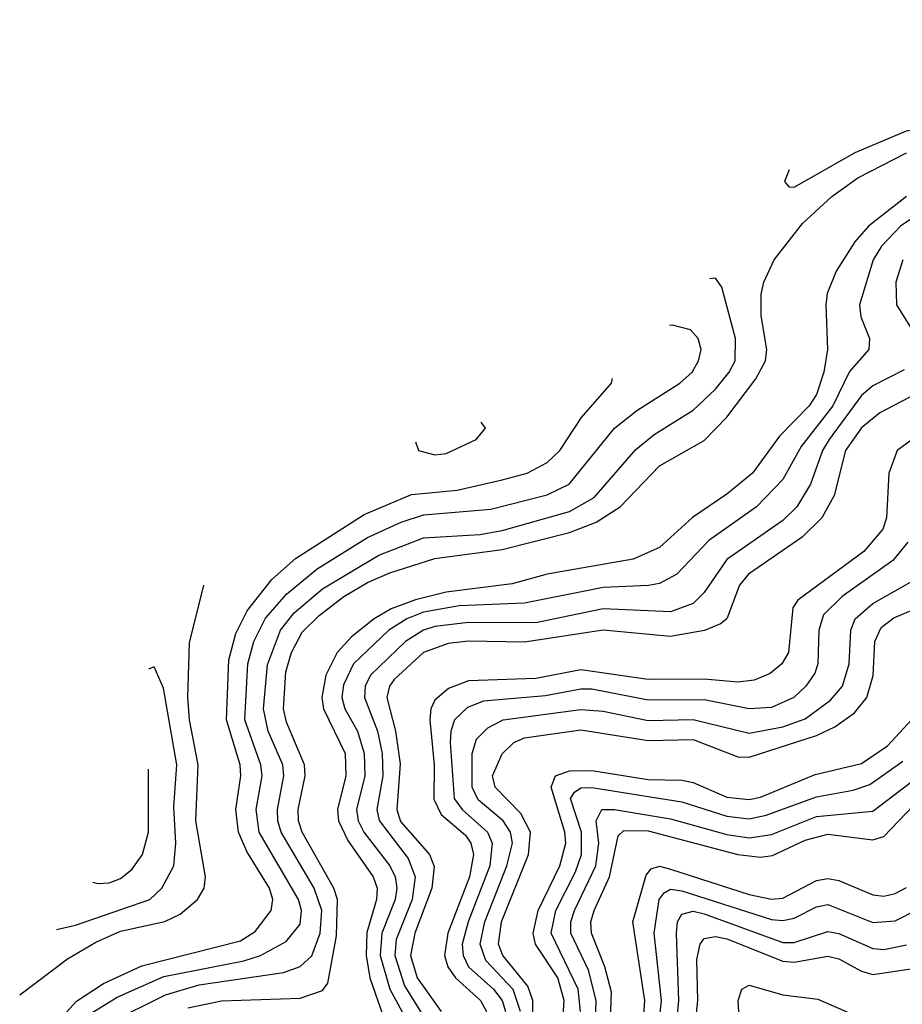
# Model space of a CAD drawing. Header units: inches. Extents: x 501365 to 657855, y 482276 to 547543.
# Tile 209 of 256: x 546471 to 548043, y 538063 to 539818. Entities that reach past the tile are written whole.
import ezdxf

# ---------------------------------------------------------------- set-up
doc = ezdxf.new("R2010")
doc.units = ezdxf.units.IN
doc.header["$MEASUREMENT"] = 0
doc.layers.add('A5543', color=7, linetype='Continuous')

msp = doc.modelspace()

# ---------------------------------------------------------------- linework, layer by layer
at = {"layer": 'A5543', "color": 5}
for points, elevation in [([(547841.1, 539550.6), (547832.7, 539530), (547840.5, 539520.5), (547850, 539519.4), (547958.8, 539581.2), (548050, 539619.9), (548150, 539639.3), (548350, 539635.8), (548370, 539638.9), (548403.4, 539656.6), (548414.7, 539670), (548416.4, 539690), (548390, 539734.2), (548310, 539808.4), (548294.5, 539818.2)], 4040), ([(546770, 538056.6), (546830, 538069), (546970, 538074.1), (547010, 538087.7), (547019.3, 538100.7), (547035.1, 538184.9), (547036.7, 538250), (547030.2, 538270), (546973.7, 538370), (546966.9, 538390), (546966.4, 538410), (546978.9, 538470), (546978, 538490), (546945.7, 538565.7), (546940.2, 538590), (546944.6, 538655.4), (546954.4, 538690), (546973.8, 538726.2), (547003.8, 538756.2), (547048.2, 538790), (547090, 538814.9), (547130, 538832), (547210, 538857.8), (547330, 538873.8), (547450, 538904.3), (547497.7, 538922.3), (547540.4, 538950), (547610, 539022.9), (547690, 539068), (547730.3, 539109.7), (547782.1, 539177.9), (547799, 539210), (547801.6, 539230), (547791.6, 539290), (547791.3, 539328.7), (547795.9, 539350), (547814.5, 539390), (547864.9, 539455.1), (547917.2, 539502.8), (547963.7, 539536.3), (548050, 539581)], 4020), ([(548050, 539502.8), (547982.6, 539450), (547958, 539422), (547924.9, 539370), (547909.1, 539330), (547906.4, 539310), (547909.7, 539230), (547902.7, 539190), (547890.2, 539150), (547876.8, 539130), (547824, 539076), (547775.9, 539010), (547730, 538972.2), (547669, 538931), (547610, 538877.1), (547563.6, 538856.4), (547410, 538829.6), (547347.5, 538812.5), (547230, 538797.4), (547175.6, 538784.3), (547132.3, 538767.8), (547101.7, 538750), (547061.7, 538718.3), (547035.8, 538690), (547015.7, 538650), (547009, 538610), (547011.8, 538590), (547050.3, 538510), (547051.3, 538470), (547036.5, 538410), (547038.3, 538390), (547054.8, 538354.8), (547100.2, 538290), (547107.3, 538270), (547105.9, 538250), (547088.8, 538191.2), (547087.5, 538150), (547094.3, 538110), (547122.4, 538030)], 3980), ([(548090, 539484), (548039.3, 539450), (548005.8, 539414.2), (547991, 539390), (547966.5, 539310), (547968.7, 539288.7), (547984.3, 539250), (547983.1, 539230), (547948.8, 539191.2), (547919, 539130), (547862.9, 539057.1), (547830, 538998.3), (547783.1, 538950), (547698.1, 538890), (547641.3, 538830), (547610, 538813.1), (547590.4, 538809.6), (547510, 538806.2), (547370, 538778.1), (547253.2, 538773.2), (547190, 538762.1), (547159.9, 538750), (547128.1, 538730), (547064.9, 538670), (547047.3, 538632.7), (547044.5, 538610), (547049.6, 538590), (547072.2, 538550), (547084.3, 538510), (547085.2, 538470), (547070.5, 538410), (547073.4, 538390), (547083.4, 538370), (547130, 538310), (547139.4, 538290), (547142.6, 538270), (547139.3, 538250), (547115.6, 538190), (547112.7, 538150), (547130.1, 538090.1), (547162.6, 538030)], 3960), ([(548044, 539390), (548031.1, 539350), (548032.2, 539310), (548069.6, 539250)], 3940), ([(546630, 538030.2), (546730, 538080.1), (546790, 538097.5), (546940.2, 538119.8), (546970, 538130.4), (546990.8, 538149.2), (547006, 538190), (547009, 538230), (546994.8, 538270), (546936.2, 538370), (546930.2, 538390), (546929.8, 538410), (546941.1, 538470), (546939, 538490), (546913.2, 538550), (546904.7, 538590), (546911.7, 538668.3), (546934.9, 538730), (546959.3, 538760.7), (547010, 538803.7), (547110, 538863.9), (547190, 538894.8), (547290, 538900.7), (547330, 538907.6), (547450, 538941.7), (547493.6, 538966.4), (547568.2, 539051.8), (547601, 539079), (547670, 539121.9), (547710, 539159.5), (547734.4, 539190), (547744.8, 539210), (547745.7, 539250), (547721.2, 539341.2), (547710, 539357.7)], 4040), ([(547710, 539357.7), (547699.7, 539356.3)], 4040), ([(546590, 538042.6), (546644, 538076), (546727.5, 538112.5), (546870, 538140.4), (546899.2, 538150), (546945, 538175), (546970, 538206), (546972.6, 538230), (546967, 538250), (546897.1, 538370), (546891.5, 538410), (546902.3, 538470), (546900.2, 538490), (546871.7, 538570), (546876.8, 538670), (546887.7, 538710), (546908.5, 538751.5), (546945.7, 538794.3), (547000.5, 538839.5), (547090, 538895.3), (547150, 538922.7), (547190, 538935.6), (547310, 538945.5), (547410, 538971), (547449.5, 538990), (547530, 539090.1), (547570, 539121.8), (547646.2, 539170), (547668.2, 539190), (547679.9, 539210), (547684.2, 539230), (547679.4, 539250), (547665.3, 539265.3), (547633.6, 539273.6)], 4060), ([(547633.6, 539273.6), (547628, 539273.2)], 4060), ([(548045.8, 539194.2), (547990, 539165.4), (547970, 539148.4), (547912.4, 539070), (547900.9, 539050), (547879.4, 538990), (547854.9, 538950), (547830, 538925.5), (547730, 538855.8), (547690, 538797.2), (547670, 538777.4), (547630, 538762.6), (547510, 538767.9), (547390, 538743.3), (547270, 538743.6), (547210, 538736.2), (547190, 538729.8), (547157.5, 538710), (547095.5, 538650), (547086.1, 538630), (547084.7, 538610), (547107.9, 538550), (547116.2, 538510), (547117.2, 538470), (547106.5, 538410), (547110.6, 538390.6), (547162.7, 538322.7), (547175.2, 538290), (547169.5, 538250), (547141.2, 538178.8), (547138.6, 538150), (547156, 538096), (547197, 538030)], 3940), ([(546518.3, 538010), (546571.6, 538068.4), (546619.7, 538100.3), (546688.2, 538131.8), (546863.9, 538176.1), (546890, 538192.8), (546918.7, 538230), (546921.2, 538250), (546915.6, 538270), (546875.2, 538335.2), (546860.3, 538370), (546855.3, 538410), (546864.5, 538470), (546863.4, 538490), (546839, 538570), (546843.2, 538676.8), (546855.8, 538724.2), (546875.5, 538764.5), (546919.9, 538820.1), (546962.1, 538857.9), (547083.9, 538936.1), (547168.4, 538971.6), (547250, 538979.5), (547330, 538997.8), (547374.3, 539010), (547410, 539028.7), (547432.7, 539050), (547471.2, 539108.8), (547524.9, 539170), (547526.7, 539178.6)], 4080), ([(548094.6, 539165.4), (548002.8, 539117.2), (547970, 539090.8), (547941.5, 539050), (547921.6, 538970), (547899.6, 538930), (547864.4, 538895.6), (547768.6, 538830), (547752.8, 538810), (547730, 538750.1), (547718.8, 538741.2), (547690.7, 538729.3), (547630, 538718.6), (547510, 538730), (547370, 538708.4), (547270, 538710.4), (547233.7, 538706.3), (547189.8, 538690.1), (547137.8, 538642.2), (547129.1, 538630), (547124.5, 538610), (547139.9, 538550), (547148.5, 538491.5), (547142.1, 538410), (547149, 538389), (547200.8, 538330), (547208.7, 538308.7), (547204.6, 538270), (547174.6, 538190), (547166.8, 538150), (547178.5, 538110), (547221.4, 538050)], 3920), ([(547175.6, 539065.5), (547181.1, 539050), (547210, 539042.4), (547230, 539044.6), (547283.4, 539070), (547300.1, 539090), (547292.7, 539101)], 4120), ([(548060.4, 539070), (548033.6, 539050), (548018.5, 539010), (548014.4, 538930), (548008.2, 538910), (547974, 538870), (547856.6, 538783.4), (547847.5, 538770), (547839.8, 538690), (547828, 538670), (547807.3, 538652.7), (547778.9, 538641.1), (547750, 538637.1), (547690, 538642.9), (547590, 538642.2), (547470, 538659.1), (547390, 538643.9), (547270, 538639.9), (547234.3, 538625.7), (547210, 538605.4), (547202.7, 538590), (547200.9, 538570), (547208.9, 538490), (547208.4, 538428.4), (547221.5, 538401.5), (547264.6, 538364.6), (547274.3, 538350), (547278.8, 538330), (547271.5, 538290), (547233.2, 538190), (547227.4, 538150), (547233.3, 538130), (547246.9, 538110), (547291.1, 538070), (547302.3, 538050)], 3880), ([(548052.9, 538887.1), (548025.7, 538854.3), (547935.9, 538790), (547902.6, 538757.4), (547893.8, 538730), (547892.2, 538670), (547886.7, 538653.3), (547871, 538630), (547849.4, 538610), (547810, 538592.1), (547770, 538589.8), (547690, 538605.6), (547590, 538605.4), (547490, 538624.9), (547470, 538625), (547407.1, 538612.9), (547296.8, 538603.2), (547268.2, 538591.8), (547245.3, 538570), (547238.3, 538550), (547237.4, 538530), (547244.2, 538430), (547259, 538410), (547303.9, 538370), (547312.2, 538350), (547308, 538310), (547269.2, 538210), (547259, 538170), (547260.4, 538150), (547269.8, 538130), (547314.8, 538090), (547330, 538070), (547336.2, 538050)], 3860), ([(547362.5, 538050), (547349.4, 538089.4), (547300.9, 538140.9), (547290.6, 538170), (547298.9, 538210), (547338.5, 538310), (547348.4, 538350), (547344.8, 538370), (547331.7, 538390), (547287.3, 538427.3), (547276.3, 538450), (547276.3, 538510), (547284.4, 538535.6), (547304.2, 538555.8), (547331.9, 538570), (547470, 538588.7), (547510, 538585.4), (547590, 538568.8), (547670, 538570.8), (547770, 538546.1), (547830, 538557.5), (547870, 538572.1), (547915, 538605), (547936.1, 538630), (547948.3, 538670), (547950.8, 538730), (547959.1, 538750), (547990, 538777.6), (548070, 538822.7)], 3840), ([(546470.5, 538079.7), (546555.7, 538144.3), (546606.1, 538173.9), (546650, 538193.4), (546729.1, 538210.9), (546756.5, 538223.5), (546787.2, 538250), (546799, 538270), (546801.5, 538290), (546784.1, 538390), (546788.5, 538490), (546772.7, 538570), (546769.8, 538610.2), (546772.9, 538707.1), (546798.7, 538810), (546798.4, 538810.4)], 4120), ([(547385, 538010), (547384.6, 538070), (547375.6, 538095.6), (547331.1, 538150), (547323.5, 538170), (547328.5, 538210), (547377.1, 538330), (547380.2, 538370), (547363.4, 538403.4), (547317.5, 538450), (547312.6, 538470), (547330.2, 538509.8), (547350.5, 538529.5), (547370, 538538.1), (547470, 538552.2), (547590, 538533.1), (547670, 538534.8), (547750, 538504.1), (547770, 538503.4), (547890, 538542), (547922.6, 538557.4), (547957.7, 538582.3), (547979.6, 538610), (547990.9, 538649.1), (547994.1, 538710), (548005.2, 538734.8), (548027.8, 538752.2), (548070, 538770)], 3820), ([(546536.3, 538196.3), (546570, 538204.3), (546702.2, 538250), (546723.6, 538270), (546745, 538310), (546748.4, 538350), (546744.8, 538415.2), (546750.2, 538490), (546726.8, 538626.8), (546710, 538664.6)], 4140), ([(546710, 538664.6), (546700, 538660.3)], 4140), ([(547430.9, 537930), (547440.4, 538070), (547429.1, 538110), (547389.5, 538170), (547385, 538190), (547394.2, 538230), (547432.6, 538310), (547443.3, 538350), (547441.7, 538370), (547417.4, 538450), (547425.1, 538470), (547450, 538479), (547490, 538479.7), (547590, 538463.7), (547650, 538462.4), (547670, 538458.6), (547730, 538432), (547770, 538428.3), (547790, 538432.4), (547887.5, 538472.5), (547970, 538492), (548016.2, 538523.8), (548059, 538570)], 3780), ([(547469.8, 538050), (547465.1, 538090), (547417.4, 538190), (547425.3, 538230), (547460.6, 538299.4), (547471.2, 538330), (547471.4, 538370), (547451.6, 538430), (547459, 538441), (547470, 538449), (547490, 538449.5), (547650, 538423.7), (547730, 538398.1), (547770, 538393.8), (547800.1, 538399.9), (547890, 538433), (547955.1, 538444.9), (547984.9, 538455.1), (548043.5, 538496.5)], 3760), ([(546600.6, 538280.8), (546610, 538278.2), (546630, 538279.4), (546650, 538287.1), (546670, 538303.3), (546689.5, 538330), (546700.2, 538370), (546700.1, 538481.9)], 4160), ([(547492.2, 537910), (547497.3, 538070), (547483.6, 538123.6), (547452.3, 538190), (547452.3, 538210), (547458.8, 538230), (547497.1, 538310), (547502.2, 538350), (547497.6, 538390), (547507.4, 538410), (547530, 538410.2), (547630, 538393.7), (547730, 538365.8), (547770, 538360), (547810, 538365.9), (547890, 538397.6), (547990, 538407.2), (548082.3, 538477.7)], 3740), ([(547519.4, 537939.4), (547524.5, 538084.5), (547513, 538130), (547489.2, 538190), (547488.1, 538210), (547493.7, 538230), (547521.4, 538290), (547536.9, 538363.1), (547546.9, 538373.1), (547590, 538372), (547750, 538330.3), (547790, 538325.2), (547811.6, 538328.4), (547870, 538355.6), (547910, 538366.3), (547990, 538356.4), (548010, 538362.1), (548062.7, 538417.3)], 3720), ([(547575.9, 537950), (547584, 538070), (547562.5, 538210), (547586.7, 538293.3), (547595.5, 538304.5), (547610, 538309), (547630, 538304.2), (547770, 538258.9), (547810, 538250.4), (547830, 538252.5), (547890, 538283.6), (547910, 538287.3), (547930, 538283.7), (547990, 538257.9), (548010, 538255.9), (548030, 538260.3), (548050, 538271.5)], 3680), ([(547605.3, 537990), (547613.6, 538070), (547600.8, 538190), (547609.4, 538250), (547618.4, 538261.6), (547630, 538268.2), (547650, 538265.1), (547810, 538214.2), (547830, 538212.3), (547850, 538216.5), (547890, 538236.5), (547910, 538240.7), (547990, 538209.1), (548030, 538211.7), (548070, 538232.3)], 3660), ([(547636.9, 537990), (547644.6, 538070), (547640.4, 538190), (547642.1, 538210), (547650, 538223.7), (547670, 538229), (547690, 538224.3), (547830, 538172.9), (547850, 538172.9), (547910, 538192.9), (547930, 538189.4), (547990, 538162.3), (548010, 538161), (548050, 538169.3)], 3640), ([(547670.5, 537990), (547678.4, 538070), (547676.9, 538143.1), (547682.4, 538170), (547690, 538180.5), (547710, 538184.1), (547730, 538180), (547830, 538139.7), (547850, 538138.1), (547910, 538148.7), (547930, 538143.9), (547970, 538122.2), (547990, 538116.4), (548090, 538131.1)], 3620), ([(547753, 538030), (547750.4, 538070), (547757.1, 538090), (547770, 538097.1), (547830, 538079.7), (547892.2, 538072.2), (547962, 538042)], 3580)]:
    msp.add_lwpolyline(points, dxfattribs=dict(at, elevation=elevation))

doc.saveas('drawing.dxf')
